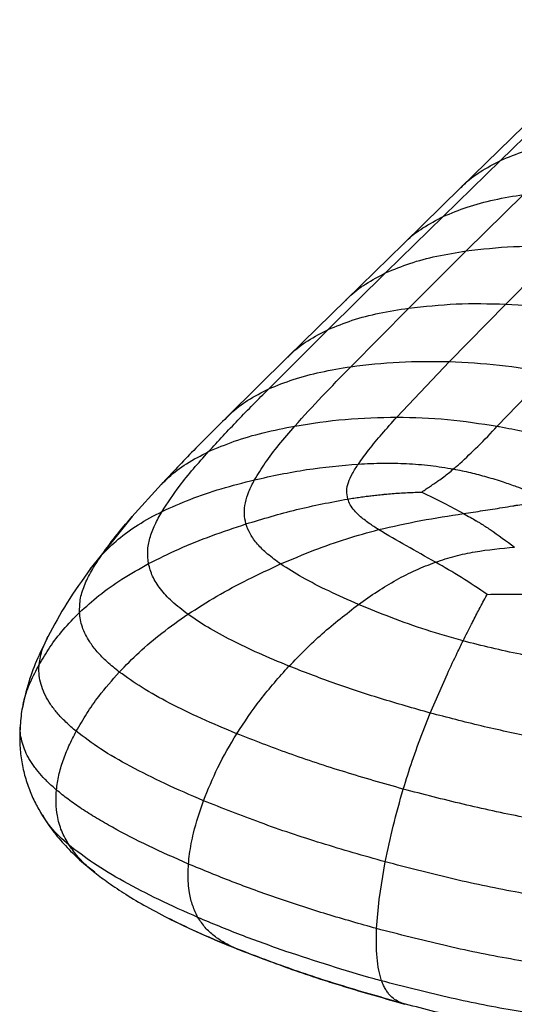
# Paper-space layout '_Trimetric' of a CAD drawing. Header units: millimetres. Extents: x -822 to 1029, y -202 to 1012.
# Tile 3 of 18: x -822 to -722, y 528 to 726. Entities that reach past the tile are written whole.
import ezdxf

# ---------------------------------------------------------------- set-up
doc = ezdxf.new("R2010")
doc.units = ezdxf.units.MM

psp = doc.layouts.new('_Trimetric')

# ---------------------------------------------------------------- linework, layer by layer
at = {"color": 7, "linetype": 'Continuous', "lineweight": 25}
for p, q in [((-698.57, 726.06), (-733.24, 692.22)), ((-725.23, 697.7), (-713.66, 709)), ((-736.8, 686.41), (-725.23, 697.7)), ((-733.24, 692.22), (-744.82, 680.92)), ((-732.19, 679.47), (-720.62, 690.85)), ((-748.37, 675.09), (-736.8, 686.41)), ((-744.82, 680.92), (-756.41, 669.6)), ((-743.77, 667.94), (-732.19, 679.47)), ((-724.21, 668.77), (-712.65, 680.34)), ((-759.99, 663.64), (-748.37, 675.09)), ((-756.41, 669.6), (-768.14, 658.12)), ((-735.57, 657.19), (-724.21, 668.77)), ((-755.43, 656.14), (-743.77, 667.94)), ((-772, 651.67), (-759.99, 663.64)), ((-768.14, 658.12), (-780.46, 645.95)), ((-746.16, 645.99), (-735.57, 657.19)), ((-725.9, 644.14), (-715.45, 655)), ((-793.64, 632.48), (-799.57, 625.92)), ((-799.53, 625.97), (-807.96, 615.46)), ((-799.8, 625.63), (-799.53, 625.94)), ((-808, 615.36), (-805.63, 618.26)), ((-739.41, 586.36), (-735.96, 594.27)), ((-740.98, 582.4), (-739.41, 586.36)), ((-822.11, 583.44), (-822.11, 583.52)), ((-749.71, 548.79), (-748.49, 556.37)), ((-750.23, 542.92), (-749.71, 548.79)), ((-791.69, 544.74), (-791.96, 544.87)), ((-777.7, 538.61), (-778.6, 538.92))]:
    psp.add_line(p, q, dxfattribs=at)
for points, knots in [([(-725.23, 697.7), (-723.64, 698.37), (-720.35, 699.74), (-714.91, 701.18), (-711.03, 701.83), (-709.05, 702.16)], [0, 0, 0, 0, 0.313487, 0.648052, 1, 1, 1, 1]), ([(-733.21, 692.19), (-733.04, 692.38), (-731.9, 693.63), (-729.28, 695.56), (-726.62, 696.97), (-725.23, 697.7)], [0, 0, 0, 0, 0.079788, 0.520456, 1, 1, 1, 1]), ([(-736.8, 686.41), (-735.21, 687.07), (-731.92, 688.44), (-726.48, 689.87), (-722.61, 690.52), (-720.62, 690.85)], [0, 0, 0, 0, 0.31349, 0.648054, 1, 1, 1, 1]), ([(-744.78, 680.89), (-744.61, 681.08), (-743.47, 682.33), (-740.85, 684.27), (-738.19, 685.67), (-736.8, 686.41)], [0, 0, 0, 0, 0.080243, 0.5207023, 1, 1, 1, 1]), ([(-732.19, 679.47), (-729.03, 679.83), (-722.66, 680.56), (-716.01, 680.41), (-712.65, 680.34)], [0, 0, 0, 0, 0.495961, 1, 1, 1, 1]), ([(-748.37, 675.09), (-746.78, 675.74), (-743.49, 677.1), (-738.05, 678.51), (-734.18, 679.15), (-732.19, 679.47)], [0, 0, 0, 0, 0.313523, 0.648073, 1, 1, 1, 1]), ([(-756.37, 669.57), (-756.19, 669.77), (-755.05, 671.02), (-752.42, 672.96), (-749.75, 674.36), (-748.37, 675.09)], [0, 0, 0, 0, 0.083027, 0.522209, 1, 1, 1, 1]), ([(-743.77, 667.94), (-740.6, 668.29), (-734.22, 668.99), (-727.57, 668.84), (-724.21, 668.77)], [0, 0, 0, 0, 0.495821, 1, 1, 1, 1]), ([(-724.21, 668.77), (-720.88, 668.56), (-714.27, 668.13), (-707.54, 666.99), (-704.2, 666.42)], [0, 0, 0, 0, 0.50462, 1, 1, 1, 1]), ([(-759.99, 663.64), (-758.4, 664.29), (-755.1, 665.63), (-749.64, 667.01), (-745.76, 667.63), (-743.77, 667.94)], [0, 0, 0, 0, 0.313585, 0.648065, 1, 1, 1, 1]), ([(-768.1, 658.08), (-767.89, 658.31), (-766.73, 659.59), (-764.06, 661.54), (-761.38, 662.92), (-759.99, 663.64)], [0, 0, 0, 0, 0.092998, 0.527496, 1, 1, 1, 1]), ([(-755.43, 656.14), (-752.21, 656.52), (-745.69, 657.3), (-738.97, 657.22), (-735.57, 657.19)], [0, 0, 0, 0, 0.495703, 1, 1, 1, 1]), ([(-735.57, 657.19), (-732.21, 657), (-725.54, 656.65), (-718.8, 655.55), (-715.45, 655)], [0, 0, 0, 0, 0.50435, 1, 1, 1, 1]), ([(-772, 651.67), (-770.37, 652.34), (-767, 653.7), (-761.42, 655.14), (-757.46, 655.8), (-755.43, 656.14)], [0, 0, 0, 0, 0.313474, 0.647952, 1, 1, 1, 1]), ([(-766.73, 644.18), (-764.92, 646.17), (-761.25, 650.2), (-757.39, 654.14), (-755.43, 656.14)], [0, 0, 0, 0, 0.492346, 1, 1, 1, 1]), ([(-784.15, 639.02), (-782.18, 641.15), (-778.24, 645.41), (-774.08, 649.58), (-772, 651.67)], [0, 0, 0, 0, 0.498472, 1, 1, 1, 1]), ([(-780.42, 645.9), (-780.16, 646.18), (-778.93, 647.52), (-776.15, 649.54), (-773.42, 650.94), (-772, 651.67)], [0, 0, 0, 0, 0.113852, 0.538309, 1, 1, 1, 1]), ([(-780.46, 645.95), (-782.7, 643.73), (-787.19, 639.27), (-791.49, 634.74), (-793.65, 632.47)], [0, 0, 0, 0, 0.497793, 1, 1, 1, 1]), ([(-766.73, 644.18), (-763.36, 644.71), (-756.57, 645.76), (-749.65, 645.91), (-746.16, 645.99)], [0, 0, 0, 0, 0.496843, 1, 1, 1, 1]), ([(-753.91, 636.53), (-753.22, 637.49), (-751.74, 639.54), (-749.11, 642.68), (-747.18, 644.85), (-746.16, 645.99)], [0, 0, 0, 0, 0.295487, 0.630969, 1, 1, 1, 1]), ([(-746.16, 645.99), (-742.75, 645.9), (-735.96, 645.72), (-729.24, 644.66), (-725.9, 644.14)], [0, 0, 0, 0, 0.503883, 1, 1, 1, 1]), ([(-784.15, 639.02), (-782.43, 639.75), (-778.88, 641.25), (-773.01, 642.93), (-768.86, 643.76), (-766.73, 644.18)], [0, 0, 0, 0, 0.313278, 0.647902, 1, 1, 1, 1]), ([(-774.86, 633.35), (-774.17, 634.48), (-772.72, 636.87), (-769.93, 640.47), (-767.82, 642.92), (-766.73, 644.18)], [0, 0, 0, 0, 0.305451, 0.640589, 1, 1, 1, 1]), ([(-733.44, 636.62), (-732.22, 637.78), (-729.56, 640.28), (-727.18, 642.78), (-725.9, 644.14)], [0, 0, 0, 0, 0.461623, 1, 1, 1, 1]), ([(-725.9, 644.14), (-725.75, 644.11), (-723.94, 643.79), (-720.39, 643.08), (-715.26, 641.9), (-711.33, 640.91), (-709.13, 640.33), (-708.68, 640.21)], [0, 0, 0, 0, 0.025474, 0.313905, 0.617885, 0.922048, 1, 1, 1, 1]), ([(-793.61, 632.4), (-793.14, 632.9), (-791.65, 634.48), (-788.52, 636.76), (-785.65, 638.25), (-784.15, 639.02)], [0, 0, 0, 0, 0.180825, 0.572722, 1, 1, 1, 1]), ([(-793.5, 626.98), (-792.37, 628.69), (-790.46, 631.59), (-787.2, 635.58), (-785.17, 637.87), (-784.15, 639.02)], [0, 0, 0, 0, 0.4150574, 0.7073885, 1, 1, 1, 1]), ([(-774.86, 633.35), (-771.37, 634.11), (-764.44, 635.61), (-757.41, 636.23), (-753.91, 636.53)], [0, 0, 0, 0, 0.503918, 1, 1, 1, 1]), ([(-756.05, 629.48), (-756.16, 630.02), (-756.39, 631.14), (-755.97, 632.87), (-755.13, 634.68), (-754.33, 635.89), (-753.91, 636.53)], [0, 0, 0, 0, 0.226077, 0.460399, 0.715445, 1, 1, 1, 1]), ([(-753.91, 636.53), (-752.26, 636.61), (-749.01, 636.76), (-744.15, 636.65), (-739.38, 636.29), (-736.28, 635.78), (-734.73, 635.53)], [0, 0, 0, 0, 0.25315, 0.500143, 0.750983, 1, 1, 1, 1]), ([(-741.11, 630.89), (-740.81, 631.1), (-740.24, 631.5), (-739.36, 632.09), (-738.53, 632.64), (-737.62, 633.27), (-736.69, 633.95), (-735.68, 634.73), (-735.05, 635.26), (-734.73, 635.53)], [0, 0, 0, 0, 0.128691, 0.249534, 0.381401, 0.493874, 0.664774, 0.826964, 1, 1, 1, 1]), ([(-734.73, 635.53), (-734.51, 635.71), (-734.07, 636.07), (-733.65, 636.44), (-733.44, 636.62)], [0, 0, 0, 0, 0.499744, 1, 1, 1, 1]), ([(-734.73, 635.53), (-733.58, 635.3), (-731.32, 634.85), (-727.98, 633.95), (-724.91, 633.01), (-721.71, 631.89), (-718.62, 630.7), (-716.45, 629.77), (-715.44, 629.34)], [0, 0, 0, 0, 0.168994, 0.331099, 0.504804, 0.64255, 0.83433, 1, 1, 1, 1]), ([(-793.5, 626.98), (-791.63, 627.82), (-787.78, 629.55), (-781.51, 631.64), (-777.11, 632.77), (-774.86, 633.35)], [0, 0, 0, 0, 0.314978, 0.650205, 1, 1, 1, 1]), ([(-776.58, 624.46), (-776.73, 625.16), (-777.02, 626.58), (-776.76, 628.77), (-776.06, 631.04), (-775.27, 632.56), (-774.86, 633.35)], [0, 0, 0, 0, 0.23238, 0.472189, 0.72613, 1, 1, 1, 1]), ([(-756.05, 629.48), (-755.64, 629.54), (-754.81, 629.67), (-753.57, 629.86), (-752.43, 630.01), (-751.3, 630.15), (-750.14, 630.29), (-749.2, 630.38), (-748.17, 630.48), (-747.09, 630.58), (-745.57, 630.69), (-744.04, 630.78), (-742.54, 630.84), (-741.57, 630.87), (-741.11, 630.89)], [0, 0, 0, 0, 0.0834999, 0.1668148, 0.250239, 0.3135578, 0.3935669, 0.4839089, 0.5017505, 0.6014075, 0.7006657, 0.8071501, 0.9081317, 1, 1, 1, 1]), ([(-741.11, 630.89), (-739.65, 630.17), (-736.87, 628.8), (-734.05, 627.26), (-732.7, 626.53)], [0, 0, 0, 0, 0.524046, 1, 1, 1, 1]), ([(-776.58, 624.46), (-773.2, 625.48), (-766.43, 627.52), (-759.51, 628.83), (-756.05, 629.48)], [0, 0, 0, 0, 0.500322, 1, 1, 1, 1]), ([(-749.85, 623.32), (-750.49, 623.73), (-751.86, 624.61), (-753.51, 625.9), (-754.76, 627.16), (-755.6, 628.29), (-755.9, 629.09), (-756.05, 629.48)], [0, 0, 0, 0, 0.229443, 0.49586, 0.663443, 0.834129, 1, 1, 1, 1]), ([(-724.87, 627.75), (-724.17, 627.87), (-723.35, 628), (-722.32, 628.17), (-721.4, 628.32), (-719.07, 628.72), (-716.97, 629.08), (-715.44, 629.34)], [0, 0, 0, 0, 0.221965, 0.258686, 0.32743, 0.512723, 1, 1, 1, 1]), ([(-805.63, 618.26), (-804.57, 619.32), (-802.36, 621.53), (-798.28, 624.46), (-795.14, 626.12), (-793.5, 626.98)], [0, 0, 0, 0, 0.306192, 0.637709, 1, 1, 1, 1]), ([(-796.24, 616.46), (-796.33, 617.31), (-796.53, 619.03), (-796.01, 621.64), (-795.02, 624.3), (-794.01, 626.07), (-793.5, 626.98)], [0, 0, 0, 0, 0.237461, 0.480161, 0.733024, 1, 1, 1, 1]), ([(-732.7, 626.53), (-731.4, 626.74), (-728.79, 627.15), (-726.18, 627.55), (-724.87, 627.75)], [0, 0, 0, 0, 0.499058, 1, 1, 1, 1]), ([(-805.63, 618.26), (-804.64, 619.63), (-802.83, 622.11), (-800.73, 624.54), (-799.8, 625.63)], [0, 0, 0, 0, 0.552433, 1, 1, 1, 1]), ([(-749.85, 623.32), (-747.01, 623.95), (-741.34, 625.23), (-735.58, 626.1), (-732.7, 626.53)], [0, 0, 0, 0, 0.50113, 1, 1, 1, 1]), ([(-732.7, 626.53), (-732.24, 626.29), (-731.39, 625.83), (-730.55, 625.34), (-730.13, 625.09), (-730, 625.02), (-729.7, 624.84), (-728.78, 624.28), (-726.27, 622.67), (-724.07, 621), (-722.46, 619.77)], [0, 0, 0, 0, 0.124775, 0.23397, 0.237291, 0.242458, 0.269598, 0.323197, 0.50488, 1, 1, 1, 1]), ([(-796.24, 616.46), (-794.22, 617.46), (-790.08, 619.52), (-783.48, 622.15), (-778.9, 623.68), (-776.58, 624.46)], [0, 0, 0, 0, 0.319524, 0.65549, 1, 1, 1, 1]), ([(-769.59, 616.39), (-770.49, 617.04), (-772.24, 618.31), (-774.29, 620.33), (-775.81, 622.37), (-776.33, 623.77), (-776.58, 624.46)], [0, 0, 0, 0, 0.27439, 0.528032, 0.767529, 1, 1, 1, 1]), ([(-769.59, 616.39), (-767.37, 617.33), (-762.98, 619.18), (-756.39, 621.52), (-751.99, 622.73), (-749.85, 623.32)], [0, 0, 0, 0, 0.345424, 0.681318, 1, 1, 1, 1]), ([(-738.36, 616.76), (-740.33, 617.86), (-744.26, 620.04), (-747.99, 622.22), (-749.85, 623.32)], [0, 0, 0, 0, 0.500554, 1, 1, 1, 1]), ([(-738.36, 616.76), (-737.05, 617.19), (-734.43, 618.05), (-729.11, 619.17), (-725.11, 619.53), (-722.46, 619.77)], [0, 0, 0, 0, 0.254956, 0.506447, 1, 1, 1, 1]), ([(-810.16, 606.62), (-810.13, 607.59), (-810.08, 609.54), (-809.09, 612.43), (-807.61, 615.35), (-806.3, 617.28), (-805.63, 618.26)], [0, 0, 0, 0, 0.24203, 0.487403, 0.739319, 1, 1, 1, 1]), ([(-807.96, 615.46), (-809.58, 613.18), (-812.69, 608.82), (-815.3, 604.03), (-816.55, 601.74)], [0, 0, 0, 0, 0.521981, 1, 1, 1, 1]), ([(-810.16, 606.62), (-808.87, 607.78), (-806.2, 610.19), (-801.53, 613.49), (-798.05, 615.44), (-796.24, 616.46)], [0, 0, 0, 0, 0.307326, 0.639228, 1, 1, 1, 1]), ([(-788.31, 606.25), (-789.42, 607.1), (-791.53, 608.72), (-793.9, 611.31), (-795.54, 613.88), (-796.01, 615.61), (-796.24, 616.46)], [0, 0, 0, 0, 0.275779, 0.529386, 0.768363, 1, 1, 1, 1]), ([(-788.31, 606.25), (-786.38, 607.49), (-782.44, 610), (-776.17, 613.36), (-771.8, 615.37), (-769.59, 616.39)], [0, 0, 0, 0, 0.322801, 0.658469, 1, 1, 1, 1]), ([(-753.87, 608.24), (-755.9, 609.13), (-759.81, 610.85), (-765.13, 613.54), (-768.15, 615.47), (-769.59, 616.39)], [0, 0, 0, 0, 0.3602315, 0.6956724, 1, 1, 1, 1]), ([(-753.87, 608.24), (-752.62, 609.12), (-750.15, 610.88), (-746.3, 613.19), (-742.4, 615.22), (-739.7, 616.25), (-738.37, 616.76)], [0, 0, 0, 0, 0.26013, 0.51374, 0.760255, 1, 1, 1, 1]), ([(-727.95, 610.26), (-729.67, 611.41), (-733.08, 613.71), (-736.61, 615.75), (-738.36, 616.76)], [0, 0, 0, 0, 0.5040109, 1, 1, 1, 1]), ([(-731.1, 604.28), (-731.03, 604.41), (-730.51, 605.43), (-729.5, 607.38), (-728.53, 609.2), (-728, 610.16), (-727.97, 610.22), (-727.96, 610.24), (-727.95, 610.26)], [0, 0, 0, 0, 0.066236, 0.5, 0.971678, 0.985839, 0.99292, 1, 1, 1, 1]), ([(-727.95, 610.26), (-725.89, 610.3), (-721.15, 610.38), (-716.41, 610.18), (-713.73, 610.06)], [0, 0, 0, 0, 0.434276, 1, 1, 1, 1]), ([(-767.91, 595.8), (-765.72, 598.03), (-761.32, 602.51), (-756.36, 606.32), (-753.87, 608.24)], [0, 0, 0, 0, 0.498049, 1, 1, 1, 1]), ([(-732.81, 600.88), (-735.3, 601.6), (-740.25, 603.02), (-747.27, 605.52), (-751.69, 607.34), (-753.87, 608.24)], [0, 0, 0, 0, 0.339849, 0.674845, 1, 1, 1, 1]), ([(-818.3, 596.11), (-817.6, 597.29), (-816.16, 599.72), (-813.45, 603.26), (-811.28, 605.48), (-810.16, 606.62)], [0, 0, 0, 0, 0.312176, 0.64472, 1, 1, 1, 1]), ([(-802.14, 594.62), (-802.98, 595.3), (-804.62, 596.62), (-806.61, 598.66), (-808.39, 601), (-809.76, 603.66), (-810.03, 605.64), (-810.16, 606.62)], [0, 0, 0, 0, 0.185204, 0.359974, 0.526723, 0.766543, 1, 1, 1, 1]), ([(-802.14, 594.62), (-800.83, 595.96), (-798.12, 598.72), (-793.49, 602.62), (-790.08, 605.01), (-788.31, 606.25)], [0, 0, 0, 0, 0.311529, 0.644027, 1, 1, 1, 1]), ([(-767.91, 595.8), (-769.96, 596.65), (-773.94, 598.3), (-779.4, 600.92), (-784.25, 603.51), (-787, 605.37), (-788.31, 606.25)], [0, 0, 0, 0, 0.275845, 0.535967, 0.777936, 1, 1, 1, 1]), ([(-732.81, 600.88), (-732.52, 601.47), (-731.95, 602.61), (-731.38, 603.73), (-731.1, 604.28)], [0, 0, 0, 0, 0.511946, 1, 1, 1, 1]), ([(-816.51, 601.81), (-817.21, 600.37), (-818.69, 597.36), (-820.59, 592.46), (-821.36, 588.92), (-821.76, 587.06)], [0, 0, 0, 0, 0.303334, 0.636308, 1, 1, 1, 1]), ([(-818.3, 596.11), (-818.14, 597.17), (-817.84, 599.08), (-816.91, 600.92), (-816.49, 601.75)], [0, 0, 0, 0, 0.552884, 1, 1, 1, 1]), ([(-735.96, 594.27), (-735.3, 595.68), (-734.26, 597.91), (-733.2, 600.09), (-732.81, 600.88)], [0, 0, 0, 0, 0.632795, 1, 1, 1, 1]), ([(-709.64, 596.22), (-713.54, 596.82), (-721.47, 598.05), (-728.99, 599.93), (-732.81, 600.88)], [0, 0, 0, 0, 0.491762, 1, 1, 1, 1]), ([(-821.7, 586.95), (-821.59, 587.64), (-821.26, 589.57), (-820.1, 592.65), (-818.9, 594.95), (-818.3, 596.11)], [0, 0, 0, 0, 0.217585, 0.6063, 1, 1, 1, 1]), ([(-810.82, 582.67), (-811.54, 583.29), (-812.94, 584.49), (-814.66, 586.32), (-816.04, 588.11), (-817.09, 589.89), (-817.83, 591.68), (-818.26, 593.48), (-818.38, 594.95), (-818.32, 595.83), (-818.3, 596.11)], [0, 0, 0, 0, 0.146719, 0.288048, 0.41798, 0.547925, 0.677876, 0.807825, 0.937762, 1, 1, 1, 1]), ([(-778.44, 582.19), (-776.9, 584.51), (-773.72, 589.31), (-769.89, 593.59), (-767.91, 595.8)], [0, 0, 0, 0, 0.482969, 1, 1, 1, 1]), ([(-739.41, 586.36), (-742.77, 587.31), (-749.44, 589.2), (-758.97, 592.35), (-764.97, 594.67), (-767.91, 595.8)], [0, 0, 0, 0, 0.341976, 0.677465, 1, 1, 1, 1]), ([(-810.82, 582.67), (-810.13, 583.88), (-808.75, 586.28), (-805.91, 590.33), (-803.56, 593.01), (-802.14, 594.62)], [0, 0, 0, 0, 0.284533, 0.569029, 1, 1, 1, 1]), ([(-778.44, 582.19), (-780.84, 583.2), (-785.51, 585.15), (-791.9, 588.26), (-797.53, 591.35), (-800.65, 593.56), (-802.14, 594.62)], [0, 0, 0, 0, 0.276626, 0.536759, 0.778237, 1, 1, 1, 1]), ([(-821.76, 587.1), (-821.85, 586.49), (-822.03, 585.26), (-822.11, 584.02), (-822.14, 583.41)], [0, 0, 0, 0, 0.498016, 1, 1, 1, 1]), ([(-708.66, 579.7), (-712.05, 580.29), (-718.98, 581.48), (-729.23, 583.71), (-736, 585.47), (-739.41, 586.36)], [0, 0, 0, 0, 0.322537, 0.658026, 1, 1, 1, 1]), ([(-822.13, 583.52), (-822.18, 582.4), (-822.27, 580.19), (-821.93, 576.95), (-821.28, 573.85), (-820.32, 570.93), (-819.11, 568.2), (-818.13, 566.53), (-817.65, 565.7)], [0, 0, 0, 0, 0.178043, 0.351448, 0.520066, 0.68426, 0.844331, 1, 1, 1, 1]), ([(-814.8, 570.86), (-814.82, 570.87), (-814.91, 570.95), (-815.29, 571.28), (-816.21, 572.09), (-817.5, 573.38), (-818.64, 574.7), (-819.44, 575.77), (-819.89, 576.44), (-820.31, 577.12), (-820.84, 578.08), (-821.45, 579.46), (-821.91, 581.13), (-822.13, 582.46), (-822.11, 583.22), (-822.11, 583.44)], [0, 0, 0, 0, 0.004008, 0.020041, 0.084181, 0.212518, 0.340867, 0.405011, 0.469155, 0.501222, 0.565367, 0.693737, 0.822107, 0.95047, 1, 1, 1, 1]), ([(-814.8, 570.86), (-814.66, 571.84), (-814.39, 573.81), (-813.5, 576.78), (-812.32, 579.75), (-811.32, 581.69), (-810.82, 582.67)], [0, 0, 0, 0, 0.2461303, 0.4935007, 0.7442081, 1, 1, 1, 1]), ([(-785.14, 568.69), (-787.77, 569.82), (-792.86, 572), (-799.81, 575.49), (-805.92, 578.98), (-809.23, 581.48), (-810.82, 582.67)], [0, 0, 0, 0, 0.2764928, 0.5362849, 0.7775625, 1, 1, 1, 1]), ([(-785.14, 568.69), (-784.23, 570.94), (-782.36, 575.57), (-779.77, 579.94), (-778.44, 582.19)], [0, 0, 0, 0, 0.486006, 1, 1, 1, 1]), ([(-744.86, 571.03), (-748.81, 572.16), (-756.65, 574.38), (-767.89, 578.09), (-774.97, 580.84), (-778.44, 582.19)], [0, 0, 0, 0, 0.342405, 0.678055, 1, 1, 1, 1]), ([(-744.86, 571.03), (-744.27, 572.93), (-743.07, 576.79), (-741.68, 580.51), (-740.98, 582.4)], [0, 0, 0, 0, 0.491122, 1, 1, 1, 1]), ([(-812.27, 559.75), (-812.81, 560.68), (-813.6, 562.07), (-814.28, 564.11), (-814.72, 565.97), (-814.96, 568.22), (-814.85, 569.98), (-814.8, 570.86)], [0, 0, 0, 0, 0.285485, 0.422418, 0.564153, 0.782036, 1, 1, 1, 1]), ([(-788.17, 555.93), (-790.89, 557.13), (-796.18, 559.46), (-802.31, 562.62), (-806.73, 565.17), (-809.72, 567.05), (-812.43, 568.93), (-814.02, 570.22), (-814.8, 570.86)], [0, 0, 0, 0, 0.275939, 0.535379, 0.658374, 0.776744, 0.890548, 1, 1, 1, 1]), ([(-748.49, 556.37), (-747.99, 558.78), (-746.97, 563.69), (-745.57, 568.56), (-744.86, 571.03)], [0, 0, 0, 0, 0.490628, 1, 1, 1, 1]), ([(-708.9, 563.29), (-712.86, 563.96), (-720.94, 565.33), (-732.92, 567.93), (-740.85, 569.99), (-744.86, 571.03)], [0, 0, 0, 0, 0.3219429, 0.657593, 1, 1, 1, 1]), ([(-788.17, 555.93), (-788.11, 556.61), (-787.98, 557.97), (-787.63, 560.06), (-786.87, 563.64), (-785.88, 566.52), (-785.14, 568.69)], [0, 0, 0, 0, 0.162829, 0.326836, 0.492385, 1, 1, 1, 1]), ([(-748.49, 556.37), (-752.8, 557.59), (-761.33, 560.01), (-773.61, 564.12), (-781.35, 567.19), (-785.14, 568.69)], [0, 0, 0, 0, 0.342549, 0.678295, 1, 1, 1, 1]), ([(-817.74, 565.85), (-817.04, 564.77), (-815.62, 562.61), (-813.03, 559.6), (-810.17, 556.76), (-808.06, 555.03), (-807.01, 554.17)], [0, 0, 0, 0, 0.248783, 0.498143, 0.748563, 1, 1, 1, 1]), ([(-812.27, 559.75), (-813.61, 560.93), (-815.78, 562.85), (-817.07, 564.96), (-817.57, 565.78)], [0, 0, 0, 0, 0.612917, 1, 1, 1, 1]), ([(-786.26, 545.16), (-788.92, 546.34), (-794.08, 548.63), (-801.13, 552.29), (-807.32, 555.93), (-810.67, 558.51), (-812.27, 559.75)], [0, 0, 0, 0, 0.276452, 0.536276, 0.777612, 1, 1, 1, 1]), ([(-807.05, 554.26), (-807.42, 554.54), (-808.66, 555.48), (-810.48, 557.27), (-811.68, 558.93), (-812.27, 559.75)], [0, 0, 0, 0, 0.180149, 0.595644, 1, 1, 1, 1]), ([(-786.26, 545.16), (-786.64, 545.92), (-787.39, 547.44), (-787.95, 549.81), (-788.21, 551.99), (-788.28, 553.92), (-788.21, 555.26), (-788.17, 555.93)], [0, 0, 0, 0, 0.254707, 0.5047929, 0.6701022, 0.8349665, 1, 1, 1, 1]), ([(-750.23, 542.92), (-753.57, 543.86), (-760.24, 545.74), (-769.96, 548.92), (-779.31, 552.27), (-785.25, 554.72), (-788.17, 555.93)], [0, 0, 0, 0, 0.257198, 0.511655, 0.760239, 1, 1, 1, 1]), ([(-709.53, 548.14), (-713.82, 548.83), (-722.56, 550.25), (-735.53, 553), (-744.14, 555.24), (-748.49, 556.37)], [0, 0, 0, 0, 0.321705, 0.657449, 1, 1, 1, 1]), ([(-807.09, 554.24), (-806.17, 553.53), (-804.14, 551.98), (-800.66, 549.69), (-796.46, 547.18), (-793.34, 545.57), (-791.66, 544.71)], [0, 0, 0, 0, 0.192588, 0.421751, 0.690158, 1, 1, 1, 1]), ([(-791.8, 544.78), (-789.44, 543.64), (-784.74, 541.37), (-779.81, 539.41), (-777.35, 538.43)], [0, 0, 0, 0, 0.503225, 1, 1, 1, 1]), ([(-778.6, 538.92), (-781.03, 539.91), (-785.53, 541.74), (-789.75, 543.79), (-791.69, 544.74)], [0, 0, 0, 0, 0.539151, 1, 1, 1, 1]), ([(-768.53, 538.33), (-771.59, 539.41), (-777.61, 541.55), (-783.41, 543.97), (-786.26, 545.16)], [0, 0, 0, 0, 0.509058, 1, 1, 1, 1]), ([(-778.6, 538.92), (-779.38, 539.28), (-780.95, 540.01), (-783.03, 541.41), (-784.87, 543.06), (-785.79, 544.46), (-786.26, 545.16)], [0, 0, 0, 0, 0.252061, 0.501989, 0.750704, 1, 1, 1, 1]), ([(-749.22, 532.38), (-749.43, 533.08), (-749.86, 534.48), (-750.18, 537.07), (-750.32, 539.87), (-750.26, 541.9), (-750.23, 542.92)], [0, 0, 0, 0, 0.251282, 0.500374, 0.749349, 1, 1, 1, 1]), ([(-710.04, 534.69), (-714.45, 535.36), (-723.47, 536.72), (-736.84, 539.47), (-745.73, 541.76), (-750.23, 542.92)], [0, 0, 0, 0, 0.321779, 0.657518, 1, 1, 1, 1]), ([(-745.13, 527.89), (-749.04, 529), (-756.78, 531.19), (-768, 534.86), (-775.11, 537.58), (-778.6, 538.92)], [0, 0, 0, 0, 0.34272, 0.678317, 1, 1, 1, 1]), ([(-777.75, 538.57), (-774.3, 537.26), (-767.25, 534.59), (-756.11, 530.97), (-748.41, 528.8), (-744.53, 527.7)], [0, 0, 0, 0, 0.322359, 0.658374, 1, 1, 1, 1]), ([(-749.22, 532.38), (-749.72, 532.51), (-756.23, 534.29), (-762.62, 536.39), (-768.53, 538.33)], [0, 0, 0, 0, 0.075763, 1, 1, 1, 1]), ([(-710.06, 524.45), (-714.36, 525.09), (-723.14, 526.38), (-736.16, 529.02), (-744.84, 531.25), (-749.22, 532.38)], [0, 0, 0, 0, 0.321656, 0.657336, 1, 1, 1, 1]), ([(-745.13, 527.89), (-745.53, 528.07), (-746.34, 528.42), (-747.26, 529.16), (-747.94, 529.94), (-748.41, 530.63), (-748.85, 531.43), (-749.1, 532.06), (-749.22, 532.38)], [0, 0, 0, 0, 0.243936, 0.490985, 0.616064, 0.742431, 0.870339, 1, 1, 1, 1]), ([(-710.04, 520.28), (-713.88, 520.94), (-721.73, 522.29), (-733.4, 524.84), (-741.19, 526.87), (-745.13, 527.89)], [0, 0, 0, 0, 0.321682, 0.657283, 1, 1, 1, 1])]:
    psp.add_open_spline(points, degree=3, knots=knots, dxfattribs=at)

doc.saveas('drawing.dxf')
